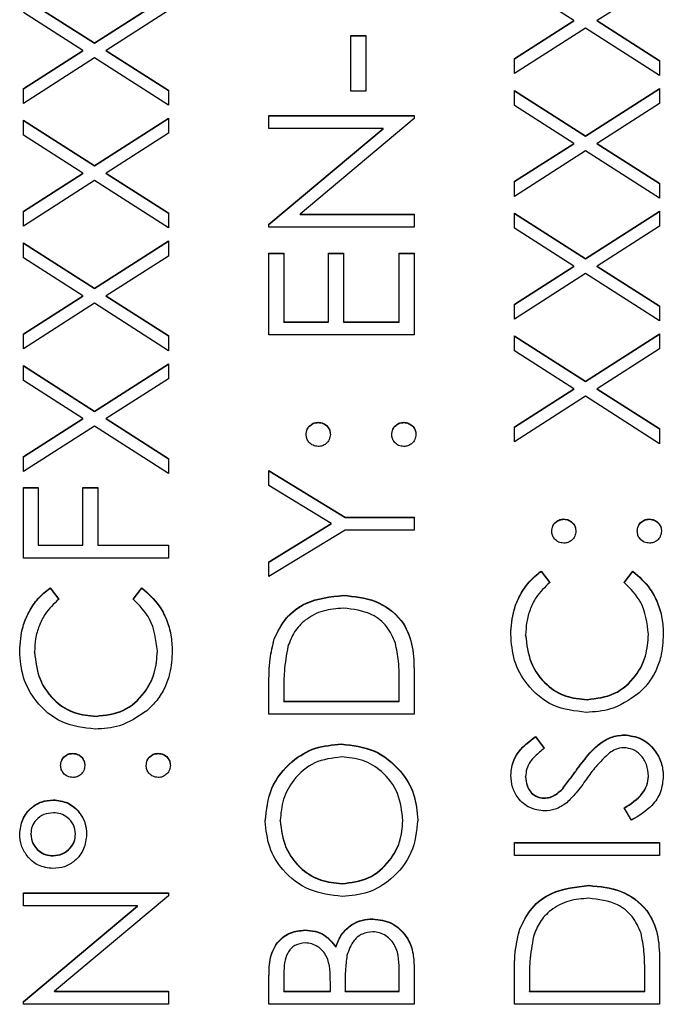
# Model space of a CAD drawing. Header units: millimetres. Extents: x 555 to 1891, y 89 to 1282.
# Tile 17 of 39: x 731.73 to 737.5, y 588.99 to 597.81. Entities that reach past the tile are written whole.
import ezdxf

# ---------------------------------------------------------------- set-up
doc = ezdxf.new("R2010")
doc.units = ezdxf.units.MM

msp = doc.modelspace()

# ---------------------------------------------------------------- linework, layer by layer
at = {"color": 7, "linetype": 'Continuous', "lineweight": 25}
for p, q in [((736.6961, 597.8), (736.1643, 598.1402)), ((737.4643, 598.1568), (736.9065, 597.8)), ((731.7643, 598.0082), (732.4013, 597.6008)), ((731.7643, 598.0053), (732.4013, 597.5979)), ((732.4013, 597.6008), (733.0643, 598.0249)), ((732.4013, 597.5979), (733.0643, 598.0219)), ((732.2961, 597.5334), (731.7643, 597.8736)), ((733.0643, 597.8903), (732.5065, 597.5334)), ((736.1643, 597.4598), (736.6961, 597.8)), ((736.1643, 597.4568), (736.6961, 597.797)), ((736.8013, 597.7328), (736.1643, 597.3252)), ((736.6961, 597.797), (736.6961, 597.8)), ((737.4643, 597.3085), (736.8013, 597.7328)), ((736.9065, 597.8), (737.4643, 597.4431)), ((736.9065, 597.797), (736.9065, 597.8)), ((736.9065, 597.797), (737.4643, 597.4402)), ((734.6976, 597.6667), (734.831, 597.6667)), ((734.6976, 597.1669), (734.6976, 597.6667)), ((734.6976, 597.6638), (734.831, 597.6638)), ((734.831, 597.6667), (734.831, 597.1669)), ((732.4013, 597.5979), (732.4013, 597.6008)), ((731.7643, 597.1932), (732.2961, 597.5334)), ((731.7643, 597.1903), (732.2961, 597.5305)), ((732.4013, 597.4663), (731.7643, 597.0586)), ((732.2961, 597.5305), (732.2961, 597.5334)), ((733.0643, 597.042), (732.4013, 597.4663)), ((732.5065, 597.5334), (733.0643, 597.1765)), ((732.5065, 597.5305), (732.5065, 597.5334)), ((732.5065, 597.5305), (733.0643, 597.1736)), ((736.1643, 597.3252), (736.1643, 597.4598)), ((737.4643, 597.4431), (737.4643, 597.3085)), ((731.7643, 597.0586), (731.7643, 597.1932)), ((733.0643, 597.1765), (733.0643, 597.042)), ((734.831, 597.1669), (734.6976, 597.1669)), ((736.1643, 597.1752), (736.8013, 596.7679)), ((736.1643, 597.0407), (736.1643, 597.1752)), ((736.1643, 597.1723), (736.8013, 596.7649)), ((736.8013, 596.7679), (737.4643, 597.1919)), ((736.8013, 596.7649), (737.4643, 597.189)), ((737.4643, 597.1919), (737.4643, 597.0573)), ((736.6961, 596.7004), (736.1643, 597.0407)), ((737.4643, 597.0573), (736.9065, 596.7004)), ((733.9643, 596.9503), (735.2643, 596.9503)), ((733.9643, 596.8337), (733.9643, 596.9503)), ((733.9643, 596.9474), (735.2643, 596.9474)), ((735.2643, 596.9503), (735.2643, 596.9238)), ((731.7643, 596.9087), (732.4013, 596.5013)), ((731.7643, 596.7741), (731.7643, 596.9087)), ((731.7643, 596.9057), (732.4013, 596.4984)), ((732.4013, 596.5013), (733.0643, 596.9253)), ((732.4013, 596.4984), (733.0643, 596.9224)), ((733.0643, 596.9253), (733.0643, 596.7908)), ((735.2643, 596.9238), (734.2435, 596.0674)), ((732.2961, 596.4339), (731.7643, 596.7741)), ((733.0643, 596.7908), (732.5065, 596.4339)), ((734.9875, 596.8337), (733.9643, 596.8337)), ((733.9643, 595.9752), (734.9875, 596.8337)), ((733.9643, 595.9723), (734.9875, 596.8308)), ((734.9875, 596.8308), (734.9875, 596.8337)), ((736.8013, 596.7649), (736.8013, 596.7679)), ((736.1643, 596.3602), (736.6961, 596.7004)), ((736.1643, 596.3573), (736.6961, 596.6975)), ((736.6961, 596.6975), (736.6961, 596.7004)), ((736.9065, 596.7004), (737.4643, 596.3436)), ((736.9065, 596.6975), (736.9065, 596.7004)), ((736.9065, 596.6975), (737.4643, 596.3406)), ((736.8013, 596.6333), (736.1643, 596.2257)), ((737.4643, 596.209), (736.8013, 596.6333)), ((732.4013, 596.4984), (732.4013, 596.5013)), ((731.7643, 596.0937), (732.2961, 596.4339)), ((731.7643, 596.0907), (732.2961, 596.431)), ((732.2961, 596.431), (732.2961, 596.4339)), ((732.5065, 596.4339), (733.0643, 596.077)), ((732.5065, 596.431), (732.5065, 596.4339)), ((732.5065, 596.431), (733.0643, 596.0741)), ((732.4013, 596.3667), (731.7643, 595.9591)), ((733.0643, 595.9424), (732.4013, 596.3667)), ((736.1643, 596.2257), (736.1643, 596.3602)), ((737.4643, 596.3436), (737.4643, 596.209)), ((731.7643, 595.9591), (731.7643, 596.0937)), ((733.0643, 596.077), (733.0643, 595.9424)), ((734.2435, 596.0674), (735.2643, 596.0674)), ((734.2435, 596.0644), (734.2435, 596.0674)), ((734.2435, 596.0644), (735.2643, 596.0644)), ((735.2643, 596.0674), (735.2643, 595.9508)), ((736.1643, 596.0757), (736.8013, 595.6683)), ((736.1643, 595.9411), (736.1643, 596.0757)), ((736.1643, 596.0728), (736.8013, 595.6654)), ((736.8013, 595.6683), (737.4643, 596.0924)), ((736.8013, 595.6654), (737.4643, 596.0894)), ((737.4643, 596.0924), (737.4643, 595.9578)), ((733.9643, 595.9508), (733.9643, 595.9752)), ((735.2643, 595.9508), (733.9643, 595.9508)), ((736.6961, 595.6009), (736.1643, 595.9411)), ((737.4643, 595.9578), (736.9065, 595.6009)), ((731.7643, 595.8092), (732.4013, 595.4018)), ((731.7643, 595.6746), (731.7643, 595.8092)), ((731.7643, 595.8062), (732.4013, 595.3988)), ((732.4013, 595.4018), (733.0643, 595.8258)), ((732.4013, 595.3988), (733.0643, 595.8229)), ((733.0643, 595.8258), (733.0643, 595.6912)), ((733.9643, 595.7175), (734.0976, 595.7175)), ((733.9643, 594.9845), (733.9643, 595.7175)), ((733.9643, 595.7146), (734.0976, 595.7146)), ((734.0976, 595.7175), (734.0976, 595.1011)), ((734.4976, 595.7175), (734.631, 595.7175)), ((734.4976, 595.1011), (734.4976, 595.7175)), ((734.4976, 595.7146), (734.631, 595.7146)), ((734.631, 595.7175), (734.631, 595.1011)), ((735.131, 595.7175), (735.2643, 595.7175)), ((735.131, 595.1011), (735.131, 595.7175)), ((735.131, 595.7146), (735.2643, 595.7146)), ((735.2643, 595.7175), (735.2643, 594.9845)), ((732.2961, 595.3344), (731.7643, 595.6746)), ((733.0643, 595.6912), (732.5065, 595.3344)), ((736.8013, 595.6654), (736.8013, 595.6683)), ((736.1643, 595.2607), (736.6961, 595.6009)), ((736.1643, 595.2578), (736.6961, 595.598)), ((736.8013, 595.5338), (736.1643, 595.1261)), ((736.6961, 595.598), (736.6961, 595.6009)), ((737.4643, 595.1095), (736.8013, 595.5338)), ((736.9065, 595.6009), (737.4643, 595.244)), ((736.9065, 595.598), (736.9065, 595.6009)), ((736.9065, 595.598), (737.4643, 595.2411)), ((732.4013, 595.3988), (732.4013, 595.4018)), ((731.7643, 594.9942), (732.2961, 595.3344)), ((731.7643, 594.9912), (732.2961, 595.3314)), ((732.4013, 595.2672), (731.7643, 594.8596)), ((732.2961, 595.3314), (732.2961, 595.3344)), ((733.0643, 594.8429), (732.4013, 595.2672)), ((732.5065, 595.3344), (733.0643, 594.9775)), ((732.5065, 595.3314), (732.5065, 595.3344)), ((732.5065, 595.3314), (733.0643, 594.9746)), ((736.1643, 595.1261), (736.1643, 595.2607)), ((737.4643, 595.244), (737.4643, 595.1095)), ((734.0976, 595.1011), (734.4976, 595.1011)), ((734.0976, 595.0982), (734.0976, 595.1011)), ((734.0976, 595.0982), (734.4976, 595.0982)), ((734.4976, 595.0982), (734.4976, 595.1011)), ((734.631, 595.1011), (735.131, 595.1011)), ((734.631, 595.0982), (734.631, 595.1011)), ((734.631, 595.0982), (735.131, 595.0982)), ((735.131, 595.0982), (735.131, 595.1011)), ((731.7643, 594.8596), (731.7643, 594.9942)), ((736.8013, 594.5688), (737.4643, 594.9929)), ((736.8013, 594.5659), (737.4643, 594.9899)), ((737.4643, 594.9929), (737.4643, 594.8583)), ((733.0643, 594.9775), (733.0643, 594.8429)), ((735.2643, 594.9845), (733.9643, 594.9845)), ((736.1643, 594.9762), (736.8013, 594.5688)), ((736.1643, 594.8416), (736.1643, 594.9762)), ((736.1643, 594.9733), (736.8013, 594.5659)), ((736.6961, 594.5014), (736.1643, 594.8416)), ((737.4643, 594.8583), (736.9065, 594.5014)), ((732.4013, 594.3023), (733.0643, 594.7263)), ((733.0643, 594.7263), (733.0643, 594.5917)), ((731.7643, 594.7096), (732.4013, 594.3023)), ((731.7643, 594.5751), (731.7643, 594.7096)), ((731.7643, 594.7067), (732.4013, 594.2993)), ((732.4013, 594.2993), (733.0643, 594.7234)), ((732.2961, 594.2348), (731.7643, 594.5751)), ((733.0643, 594.5917), (732.5065, 594.2348)), ((736.8013, 594.5659), (736.8013, 594.5688)), ((736.1643, 594.1612), (736.6961, 594.5014)), ((736.1643, 594.1582), (736.6961, 594.4985)), ((736.6961, 594.4985), (736.6961, 594.5014)), ((736.9065, 594.5014), (737.4643, 594.1445)), ((736.9065, 594.4985), (736.9065, 594.5014)), ((736.9065, 594.4985), (737.4643, 594.1416)), ((736.8013, 594.4342), (736.1643, 594.0266)), ((737.4643, 594.0099), (736.8013, 594.4342)), ((732.4013, 594.2993), (732.4013, 594.3023)), ((731.7643, 593.8946), (732.2961, 594.2348)), ((731.7643, 593.8917), (732.2961, 594.2319)), ((732.2961, 594.2319), (732.2961, 594.2348)), ((732.5065, 594.2348), (733.0643, 593.878)), ((732.5065, 594.2319), (732.5065, 594.2348)), ((732.5065, 594.2319), (733.0643, 593.875)), ((734.406, 594.1986), (734.406, 594.2015)), ((735.1726, 594.1986), (735.1726, 594.2015)), ((732.4013, 594.1677), (731.7643, 593.7601)), ((733.0643, 593.7434), (732.4013, 594.1677)), ((736.1643, 594.0266), (736.1643, 594.1612)), ((737.4643, 594.1445), (737.4643, 594.0099)), ((731.7643, 593.7601), (731.7643, 593.8946)), ((733.0643, 593.878), (733.0643, 593.7434)), ((733.9643, 593.7684), (734.6463, 593.3519)), ((733.9643, 593.6348), (733.9643, 593.7684)), ((733.9643, 593.7654), (734.6463, 593.349)), ((731.7643, 593.6184), (731.8976, 593.6184)), ((731.7643, 592.9854), (731.7643, 593.6184)), ((731.7643, 593.6155), (731.8976, 593.6155)), ((731.8976, 593.6184), (731.8976, 593.102)), ((732.2976, 593.6184), (732.431, 593.6184)), ((732.2976, 593.102), (732.2976, 593.6184)), ((732.2976, 593.6155), (732.431, 593.6155)), ((732.431, 593.6184), (732.431, 593.102)), ((734.5229, 593.2938), (733.9643, 593.6348)), ((734.6463, 593.3519), (735.2643, 593.3519)), ((734.6463, 593.349), (734.6463, 593.3519)), ((734.6463, 593.349), (735.2643, 593.349)), ((735.2643, 593.3519), (735.2643, 593.2353)), ((736.606, 593.3323), (736.606, 593.3352)), ((737.3726, 593.3323), (737.3726, 593.3352)), ((733.9643, 592.9523), (734.5229, 593.2938)), ((733.9643, 592.9494), (734.5229, 593.2909)), ((734.6463, 593.2353), (733.9643, 592.8188)), ((734.5229, 593.2909), (734.5229, 593.2938)), ((735.2643, 593.2353), (734.6463, 593.2353)), ((731.8976, 593.102), (732.2976, 593.102)), ((731.8976, 593.0991), (731.8976, 593.102)), ((731.8976, 593.0991), (732.2976, 593.0991)), ((732.2976, 593.0991), (732.2976, 593.102)), ((732.431, 593.102), (733.0643, 593.102)), ((732.431, 593.0991), (732.431, 593.102)), ((732.431, 593.0991), (733.0643, 593.0991)), ((733.0643, 593.102), (733.0643, 592.9854)), ((733.0643, 592.9854), (731.7643, 592.9854)), ((733.9643, 592.8188), (733.9643, 592.9523)), ((736.4028, 592.8688), (736.481, 592.7667)), ((736.4028, 592.8658), (736.4028, 592.8688)), ((736.4028, 592.8658), (736.481, 592.7638)), ((737.1476, 592.7667), (737.225, 592.8688)), ((737.1476, 592.7638), (737.225, 592.8658)), ((737.225, 592.8658), (737.225, 592.8688)), ((732.0028, 592.7188), (732.081, 592.6168)), ((732.0028, 592.7159), (732.0028, 592.7188)), ((732.0028, 592.7159), (732.081, 592.6139)), ((732.7476, 592.6168), (732.825, 592.7188)), ((732.7476, 592.6139), (732.825, 592.7159)), ((732.825, 592.7159), (732.825, 592.7188)), ((734.6307, 592.6493), (734.6307, 592.6522)), ((734.0112, 592.2578), (734.0112, 592.2607)), ((736.2643, 592.2916), (736.2643, 592.2945)), ((737.3643, 592.2997), (737.3643, 592.3026)), ((731.8643, 592.1417), (731.8643, 592.1446)), ((732.9643, 592.1497), (732.9643, 592.1527)), ((735.2643, 591.9887), (735.2643, 591.586)), ((733.9643, 591.586), (733.9643, 591.8484)), ((735.131, 591.7026), (735.131, 591.8518)), ((734.0976, 591.794), (734.0976, 591.7026)), ((734.0976, 591.7026), (735.131, 591.7026)), ((734.0976, 591.6997), (734.0976, 591.7026)), ((734.0976, 591.6997), (735.131, 591.6997)), ((735.131, 591.6997), (735.131, 591.7026)), ((736.8156, 591.7163), (736.8156, 591.7193)), ((732.4156, 591.5664), (732.4156, 591.5693)), ((735.2643, 591.586), (733.9643, 591.586)), ((736.351, 591.3861), (736.431, 591.2807)), ((736.351, 591.3831), (736.351, 591.3861)), ((736.351, 591.3831), (736.431, 591.2777)), ((737.1458, 591.3998), (737.1458, 591.4027)), ((734.6138, 591.3165), (734.6138, 591.3194)), ((732.206, 591.2332), (732.206, 591.2361)), ((732.9726, 591.2332), (732.9726, 591.2361)), ((736.2643, 591.0239), (736.2643, 591.0269)), ((736.7263, 591.0937), (736.7263, 591.0966)), ((737.3643, 591.0286), (737.3643, 591.0315)), ((736.5968, 590.919), (736.5968, 590.922)), ((732.031, 590.8167), (732.031, 590.8197)), ((736.4289, 590.8334), (736.4289, 590.8363)), ((737.2135, 590.6364), (737.1476, 590.7463)), ((734.0643, 590.6309), (734.0643, 590.6338)), ((735.1643, 590.6309), (735.1643, 590.6338)), ((731.831, 590.5111), (731.831, 590.5141)), ((732.231, 590.5103), (732.231, 590.5133)), ((736.1643, 590.4365), (737.4643, 590.4365)), ((736.1643, 590.3199), (736.1643, 590.4365)), ((736.1643, 590.4335), (737.4643, 590.4335)), ((737.4643, 590.4365), (737.4643, 590.3199)), ((732.031, 590.3169), (732.031, 590.3199)), ((737.4643, 590.3199), (736.1643, 590.3199)), ((734.6195, 590.067), (734.6195, 590.07)), ((736.8307, 590.0504), (736.8307, 590.0533)), ((731.7643, 589.9867), (733.0643, 589.9867)), ((731.7643, 589.8701), (731.7643, 589.9867)), ((731.7643, 589.9837), (733.0643, 589.9837)), ((733.0643, 589.9867), (733.0643, 589.9601)), ((733.0643, 589.9601), (732.0435, 589.1037)), ((732.7875, 589.8701), (731.7643, 589.8701)), ((731.7643, 589.0116), (732.7875, 589.8701)), ((731.7643, 589.0086), (732.7875, 589.8671)), ((732.7875, 589.8671), (732.7875, 589.8701)), ((734.8953, 589.7505), (734.8953, 589.7535)), ((734.2864, 589.6506), (734.2864, 589.6535)), ((736.2112, 589.6589), (736.2112, 589.6618)), ((734.563, 589.5004), (734.563, 589.5033)), ((737.4643, 589.3898), (737.4643, 588.9871)), ((734.0976, 589.262), (734.0976, 589.1037)), ((735.131, 589.1037), (735.131, 589.2698)), ((735.2643, 589.3385), (735.2643, 588.9871)), ((733.9643, 588.9871), (733.9643, 589.2407)), ((734.5143, 589.1037), (734.5143, 589.1821)), ((734.6476, 589.181), (734.6476, 589.1037)), ((736.1643, 588.9871), (736.1643, 589.2495)), ((736.2976, 589.1951), (736.2976, 589.1037)), ((737.331, 589.1037), (737.331, 589.2529)), ((732.0435, 589.1037), (733.0643, 589.1037)), ((732.0435, 589.1008), (732.0435, 589.1037)), ((732.0435, 589.1008), (733.0643, 589.1008)), ((733.0643, 589.1037), (733.0643, 588.9871)), ((734.0976, 589.1008), (734.0976, 589.1037)), ((734.0976, 589.1037), (734.5143, 589.1037)), ((734.0976, 589.1008), (734.5143, 589.1008)), ((734.5143, 589.1008), (734.5143, 589.1037)), ((734.6476, 589.1037), (735.131, 589.1037)), ((734.6476, 589.1008), (734.6476, 589.1037)), ((734.6476, 589.1008), (735.131, 589.1008)), ((735.131, 589.1008), (735.131, 589.1037)), ((736.2976, 589.1008), (736.2976, 589.1037)), ((736.2976, 589.1037), (737.331, 589.1037)), ((736.2976, 589.1008), (737.331, 589.1008)), ((737.331, 589.1008), (737.331, 589.1037)), ((731.7643, 588.9871), (731.7643, 589.0116)), ((733.0643, 588.9871), (731.7643, 588.9871)), ((735.2643, 588.9871), (733.9643, 588.9871)), ((737.4643, 588.9871), (736.1643, 588.9871))]:
    msp.add_line(p, q, dxfattribs=at)
for points, knots in [([(734.2976, 594.0932), (734.2994, 594.1093), (734.3031, 594.1413), (734.3329, 594.1763), (734.3682, 594.1985), (734.3934, 594.2005), (734.406, 594.2015)], [0, 0, 0, 0, 0.279602, 0.559212, 0.779475, 1, 1, 1, 1]), ([(734.2976, 594.0903), (734.2994, 594.1063), (734.3031, 594.1384), (734.3329, 594.1734), (734.3682, 594.1956), (734.3934, 594.1976), (734.406, 594.1986)], [0, 0, 0, 0, 0.2796016, 0.559212, 0.7794752, 1, 1, 1, 1]), ([(734.406, 594.2015), (734.422, 594.1997), (734.454, 594.1962), (734.4892, 594.1664), (734.5111, 594.131), (734.5132, 594.1058), (734.5143, 594.0932)], [0, 0, 0, 0, 0.279517, 0.559326, 0.779544, 1, 1, 1, 1]), ([(734.406, 594.1986), (734.422, 594.1968), (734.454, 594.1932), (734.4892, 594.1634), (734.5111, 594.128), (734.5132, 594.1029), (734.5143, 594.0903)], [0, 0, 0, 0, 0.279517, 0.559326, 0.779544, 1, 1, 1, 1]), ([(735.0643, 594.0932), (735.0661, 594.1093), (735.0697, 594.1413), (735.0996, 594.1763), (735.1348, 594.1985), (735.16, 594.2005), (735.1726, 594.2015)], [0, 0, 0, 0, 0.279602, 0.559212, 0.779475, 1, 1, 1, 1]), ([(735.0643, 594.0903), (735.0661, 594.1063), (735.0697, 594.1384), (735.0996, 594.1734), (735.1348, 594.1956), (735.16, 594.1976), (735.1726, 594.1986)], [0, 0, 0, 0, 0.279602, 0.559212, 0.779475, 1, 1, 1, 1]), ([(735.1726, 594.2015), (735.1886, 594.1996), (735.2206, 594.1959), (735.2557, 594.1663), (735.2776, 594.1309), (735.2798, 594.1058), (735.281, 594.0932)], [0, 0, 0, 0, 0.279469, 0.559358, 0.779674, 1, 1, 1, 1]), ([(735.1726, 594.1986), (735.1886, 594.1967), (735.2206, 594.1929), (735.2557, 594.1633), (735.2776, 594.1279), (735.2798, 594.1028), (735.281, 594.0903)], [0, 0, 0, 0, 0.2794691, 0.5593578, 0.7796739, 1, 1, 1, 1]), ([(734.406, 593.985), (734.39, 593.9869), (734.3581, 593.9909), (734.3229, 594.0203), (734.3011, 594.0557), (734.2988, 594.0807), (734.2976, 594.0932)], [0, 0, 0, 0, 0.2795852, 0.5594544, 0.7796968, 1, 1, 1, 1]), ([(734.5143, 594.0932), (734.5124, 594.0773), (734.5087, 594.0453), (734.4791, 594.01), (734.4436, 593.9883), (734.4185, 593.9861), (734.406, 593.985)], [0, 0, 0, 0, 0.279647, 0.559299, 0.779615, 1, 1, 1, 1]), ([(735.1726, 593.985), (735.1567, 593.9869), (735.1247, 593.9906), (735.0893, 594.02), (735.0676, 594.0556), (735.0654, 594.0807), (735.0643, 594.0932)], [0, 0, 0, 0, 0.2795762, 0.5592837, 0.7795524, 1, 1, 1, 1]), ([(735.281, 594.0932), (735.279, 594.0773), (735.2751, 594.0454), (735.2456, 594.0102), (735.2102, 593.9885), (735.1852, 593.9861), (735.1726, 593.985)], [0, 0, 0, 0, 0.279581, 0.559143, 0.779575, 1, 1, 1, 1]), ([(736.4976, 593.2269), (736.4994, 593.243), (736.5031, 593.275), (736.5329, 593.31), (736.5682, 593.3322), (736.5934, 593.3342), (736.606, 593.3352)], [0, 0, 0, 0, 0.279602, 0.559212, 0.779475, 1, 1, 1, 1]), ([(736.4976, 593.224), (736.4994, 593.24), (736.5031, 593.2721), (736.5329, 593.3071), (736.5682, 593.3293), (736.5934, 593.3313), (736.606, 593.3323)], [0, 0, 0, 0, 0.279602, 0.559212, 0.779475, 1, 1, 1, 1]), ([(736.606, 593.3352), (736.622, 593.3334), (736.654, 593.3299), (736.6892, 593.3001), (736.7111, 593.2647), (736.7132, 593.2395), (736.7143, 593.2269)], [0, 0, 0, 0, 0.279517, 0.559326, 0.779544, 1, 1, 1, 1]), ([(736.606, 593.3323), (736.622, 593.3305), (736.654, 593.3269), (736.6892, 593.2971), (736.7111, 593.2617), (736.7132, 593.2366), (736.7143, 593.224)], [0, 0, 0, 0, 0.279517, 0.559326, 0.779544, 1, 1, 1, 1]), ([(737.2643, 593.2269), (737.2661, 593.243), (737.2697, 593.275), (737.2996, 593.31), (737.3348, 593.3322), (737.36, 593.3342), (737.3726, 593.3352)], [0, 0, 0, 0, 0.279602, 0.559212, 0.779475, 1, 1, 1, 1]), ([(737.2643, 593.224), (737.2661, 593.24), (737.2697, 593.2721), (737.2996, 593.3071), (737.3348, 593.3293), (737.36, 593.3313), (737.3726, 593.3323)], [0, 0, 0, 0, 0.279602, 0.559212, 0.779475, 1, 1, 1, 1]), ([(737.3726, 593.3352), (737.3886, 593.3333), (737.4206, 593.3296), (737.4557, 593.3), (737.4776, 593.2646), (737.4798, 593.2395), (737.481, 593.2269)], [0, 0, 0, 0, 0.279469, 0.559358, 0.779674, 1, 1, 1, 1]), ([(737.3726, 593.3323), (737.3886, 593.3304), (737.4206, 593.3266), (737.4557, 593.297), (737.4776, 593.2616), (737.4798, 593.2365), (737.481, 593.224)], [0, 0, 0, 0, 0.2794691, 0.5593578, 0.7796739, 1, 1, 1, 1]), ([(736.606, 593.1187), (736.59, 593.1206), (736.5581, 593.1246), (736.5229, 593.154), (736.5011, 593.1894), (736.4988, 593.2144), (736.4976, 593.2269)], [0, 0, 0, 0, 0.2795852, 0.5594544, 0.7796968, 1, 1, 1, 1]), ([(736.7143, 593.2269), (736.7124, 593.211), (736.7087, 593.179), (736.6791, 593.1437), (736.6436, 593.122), (736.6185, 593.1198), (736.606, 593.1187)], [0, 0, 0, 0, 0.279647, 0.559299, 0.779615, 1, 1, 1, 1]), ([(737.3726, 593.1187), (737.3567, 593.1206), (737.3247, 593.1244), (737.2893, 593.1538), (737.2676, 593.1893), (737.2654, 593.2144), (737.2643, 593.2269)], [0, 0, 0, 0, 0.279576, 0.559284, 0.779552, 1, 1, 1, 1]), ([(737.481, 593.2269), (737.479, 593.211), (737.4751, 593.1792), (737.4456, 593.1439), (737.4102, 593.1222), (737.3852, 593.1198), (737.3726, 593.1187)], [0, 0, 0, 0, 0.279581, 0.559143, 0.779575, 1, 1, 1, 1]), ([(736.131, 592.3018), (736.136, 592.3761), (736.1443, 592.4986), (736.2115, 592.656), (736.2917, 592.7769), (736.3658, 592.8381), (736.4028, 592.8688)], [0, 0, 0, 0, 0.33969, 0.55984, 0.77993, 1, 1, 1, 1]), ([(736.131, 592.2989), (736.136, 592.3732), (736.1443, 592.4956), (736.2115, 592.6531), (736.2917, 592.774), (736.3658, 592.8352), (736.4028, 592.8658)], [0, 0, 0, 0, 0.33969, 0.55984, 0.77993, 1, 1, 1, 1]), ([(737.225, 592.8688), (737.2804, 592.8192), (737.3718, 592.7375), (737.45, 592.5853), (737.4913, 592.447), (737.4955, 592.3513), (737.4976, 592.3034)], [0, 0, 0, 0, 0.3393414, 0.5595148, 0.7797196, 1, 1, 1, 1]), ([(737.225, 592.8658), (737.2804, 592.8163), (737.3718, 592.7346), (737.45, 592.5823), (737.4913, 592.444), (737.4955, 592.3483), (737.4976, 592.3004)], [0, 0, 0, 0, 0.339341, 0.559515, 0.77972, 1, 1, 1, 1]), ([(731.731, 592.1519), (731.736, 592.2262), (731.7443, 592.3486), (731.8115, 592.5061), (731.8917, 592.627), (731.9658, 592.6882), (732.0028, 592.7188)], [0, 0, 0, 0, 0.33969, 0.55984, 0.77993, 1, 1, 1, 1]), ([(731.731, 592.149), (731.736, 592.2232), (731.7443, 592.3457), (731.8115, 592.5031), (731.8917, 592.624), (731.9658, 592.6853), (732.0028, 592.7159)], [0, 0, 0, 0, 0.33969, 0.55984, 0.77993, 1, 1, 1, 1]), ([(732.825, 592.7188), (732.8804, 592.6693), (732.9718, 592.5876), (733.05, 592.4354), (733.0913, 592.297), (733.0955, 592.2013), (733.0976, 592.1535)], [0, 0, 0, 0, 0.339341, 0.559515, 0.77972, 1, 1, 1, 1]), ([(732.825, 592.7159), (732.8804, 592.6663), (732.9718, 592.5846), (733.05, 592.4324), (733.0913, 592.2941), (733.0955, 592.1984), (733.0976, 592.1505)], [0, 0, 0, 0, 0.339341, 0.559515, 0.77972, 1, 1, 1, 1]), ([(736.481, 592.7667), (736.4367, 592.7243), (736.3637, 592.6544), (736.3021, 592.5274), (736.2695, 592.413), (736.266, 592.334), (736.2643, 592.2945)], [0, 0, 0, 0, 0.339327, 0.559466, 0.779727, 1, 1, 1, 1]), ([(737.3643, 592.3026), (737.352, 592.4031), (737.3301, 592.5829), (737.2035, 592.7105), (737.1476, 592.7667)], [0, 0, 0, 0, 0.558772, 1, 1, 1, 1]), ([(732.081, 592.6168), (732.0367, 592.5744), (731.9637, 592.5044), (731.9021, 592.3775), (731.8695, 592.2631), (731.866, 592.1841), (731.8643, 592.1446)], [0, 0, 0, 0, 0.339327, 0.559466, 0.779727, 1, 1, 1, 1]), ([(732.9643, 592.1527), (732.952, 592.2532), (732.9301, 592.433), (732.8035, 592.5605), (732.7476, 592.6168)], [0, 0, 0, 0, 0.558772, 1, 1, 1, 1]), ([(734.0112, 592.2607), (734.0432, 592.3268), (734.1074, 592.4592), (734.3265, 592.6199), (734.5154, 592.64), (734.6307, 592.6522)], [0, 0, 0, 0, 0.280264, 0.560715, 1, 1, 1, 1]), ([(734.0112, 592.2578), (734.0432, 592.3239), (734.1074, 592.4562), (734.3265, 592.617), (734.5154, 592.637), (734.6307, 592.6493)], [0, 0, 0, 0, 0.280264, 0.560715, 1, 1, 1, 1]), ([(734.6307, 592.6522), (734.7283, 592.6427), (734.9232, 592.6237), (735.1558, 592.4554), (735.2573, 592.2188), (735.262, 592.0656), (735.2643, 591.9887)], [0, 0, 0, 0, 0.280124, 0.559248, 0.778837, 1, 1, 1, 1]), ([(734.6307, 592.6493), (734.7283, 592.6398), (734.9232, 592.6208), (735.1558, 592.4525), (735.2573, 592.2159), (735.262, 592.0626), (735.2643, 591.9857)], [0, 0, 0, 0, 0.280124, 0.559248, 0.778837, 1, 1, 1, 1]), ([(734.6304, 592.5356), (734.5696, 592.5314), (734.448, 592.523), (734.2949, 592.4423), (734.1854, 592.3275), (734.1512, 592.238), (734.1341, 592.1933)], [0, 0, 0, 0, 0.280178, 0.559765, 0.779797, 1, 1, 1, 1]), ([(735.0979, 592.2232), (735.0751, 592.2751), (735.0297, 592.3788), (734.8654, 592.5097), (734.7195, 592.5258), (734.6304, 592.5356)], [0, 0, 0, 0, 0.2805364, 0.5610151, 1, 1, 1, 1]), ([(733.9643, 591.8484), (733.9644, 591.9265), (733.9645, 592.0658), (733.9969, 592.2012), (734.0112, 592.2607)], [0, 0, 0, 0, 0.5604447, 1, 1, 1, 1]), ([(733.9643, 591.8454), (733.9644, 591.9235), (733.9645, 592.0629), (733.9969, 592.1983), (734.0112, 592.2578)], [0, 0, 0, 0, 0.560445, 1, 1, 1, 1]), ([(736.8067, 591.6027), (736.7048, 591.6145), (736.501, 591.6383), (736.2779, 591.8305), (736.1487, 592.0619), (736.1369, 592.2218), (736.131, 592.3018)], [0, 0, 0, 0, 0.279512, 0.55908, 0.779374, 1, 1, 1, 1]), ([(736.2643, 592.2945), (736.2738, 592.2116), (736.2928, 592.0456), (736.4339, 591.8521), (736.6194, 591.737), (736.7502, 591.7252), (736.8156, 591.7193)], [0, 0, 0, 0, 0.279856, 0.559519, 0.779686, 1, 1, 1, 1]), ([(736.2643, 592.2916), (736.2738, 592.2086), (736.2928, 592.0427), (736.4339, 591.8492), (736.6194, 591.7341), (736.7502, 591.7222), (736.8156, 591.7163)], [0, 0, 0, 0, 0.2798558, 0.5595188, 0.7796855, 1, 1, 1, 1]), ([(736.8156, 591.7193), (736.8997, 591.7292), (737.0679, 591.749), (737.2491, 591.9118), (737.3504, 592.1049), (737.3597, 592.2367), (737.3643, 592.3026)], [0, 0, 0, 0, 0.279434, 0.558921, 0.779283, 1, 1, 1, 1]), ([(736.8156, 591.7163), (736.8997, 591.7262), (737.0679, 591.7461), (737.2491, 591.9089), (737.3504, 592.1019), (737.3597, 592.2337), (737.3643, 592.2997)], [0, 0, 0, 0, 0.279434, 0.558921, 0.779283, 1, 1, 1, 1]), ([(737.4976, 592.3034), (737.4938, 592.235), (737.4876, 592.1224), (737.4341, 591.9742), (737.366, 591.8594), (737.3022, 591.7981), (737.2703, 591.7674)], [0, 0, 0, 0, 0.339838, 0.559927, 0.779959, 1, 1, 1, 1]), ([(734.1341, 592.1933), (734.1211, 592.1193), (734.0978, 591.9872), (734.0977, 591.853), (734.0976, 591.794)], [0, 0, 0, 0, 0.559542, 1, 1, 1, 1]), ([(735.131, 591.8518), (735.1312, 591.9218), (735.1315, 592.0467), (735.1082, 592.1693), (735.0979, 592.2232)], [0, 0, 0, 0, 0.560426, 1, 1, 1, 1]), ([(732.4067, 591.4527), (732.3048, 591.4646), (732.101, 591.4883), (731.8779, 591.6805), (731.7487, 591.9119), (731.7369, 592.0719), (731.731, 592.1519)], [0, 0, 0, 0, 0.279512, 0.55908, 0.779374, 1, 1, 1, 1]), ([(731.8643, 592.1446), (731.8738, 592.0616), (731.8928, 591.8957), (732.0339, 591.7022), (732.2194, 591.5871), (732.3502, 591.5752), (732.4156, 591.5693)], [0, 0, 0, 0, 0.279856, 0.559519, 0.779686, 1, 1, 1, 1]), ([(731.8643, 592.1417), (731.8738, 592.0587), (731.8928, 591.8928), (732.0339, 591.6993), (732.2194, 591.5841), (732.3502, 591.5723), (732.4156, 591.5664)], [0, 0, 0, 0, 0.2798558, 0.5595188, 0.7796855, 1, 1, 1, 1]), ([(732.4156, 591.5693), (732.4997, 591.5792), (732.6679, 591.5991), (732.8491, 591.7619), (732.9504, 591.9549), (732.9597, 592.0867), (732.9643, 592.1527)], [0, 0, 0, 0, 0.279434, 0.558921, 0.779283, 1, 1, 1, 1]), ([(732.4156, 591.5664), (732.4997, 591.5763), (732.6679, 591.5961), (732.8491, 591.7589), (732.9504, 591.952), (732.9597, 592.0838), (732.9643, 592.1497)], [0, 0, 0, 0, 0.279434, 0.558921, 0.779283, 1, 1, 1, 1]), ([(733.0976, 592.1535), (733.0938, 592.0851), (733.0876, 591.9724), (733.0341, 591.8243), (732.966, 591.7095), (732.9022, 591.6482), (732.8703, 591.6175)], [0, 0, 0, 0, 0.339838, 0.559927, 0.779959, 1, 1, 1, 1]), ([(737.2703, 591.7674), (737.1916, 591.7137), (737.0507, 591.6175), (736.8814, 591.6072), (736.8067, 591.6027)], [0, 0, 0, 0, 0.559029, 1, 1, 1, 1]), ([(732.8703, 591.6175), (732.7916, 591.5637), (732.6507, 591.4676), (732.4814, 591.4573), (732.4067, 591.4527)], [0, 0, 0, 0, 0.559029, 1, 1, 1, 1]), ([(736.131, 591.0399), (736.1367, 591.0885), (736.1462, 591.1688), (736.2086, 591.2632), (736.2757, 591.3294), (736.3259, 591.3672), (736.351, 591.3861)], [0, 0, 0, 0, 0.3387292, 0.5588354, 0.7793438, 1, 1, 1, 1]), ([(736.131, 591.0369), (736.1367, 591.0856), (736.1462, 591.1658), (736.2086, 591.2603), (736.2757, 591.3264), (736.3259, 591.3642), (736.351, 591.3831)], [0, 0, 0, 0, 0.338729, 0.558835, 0.779344, 1, 1, 1, 1]), ([(736.7263, 591.0966), (736.7629, 591.1457), (736.8233, 591.2265), (736.9238, 591.3245), (737.0272, 591.3881), (737.1063, 591.3979), (737.1458, 591.4027)], [0, 0, 0, 0, 0.340499, 0.560704, 0.780578, 1, 1, 1, 1]), ([(736.7263, 591.0937), (736.7629, 591.1427), (736.8233, 591.2235), (736.9238, 591.3216), (737.0272, 591.3852), (737.1063, 591.3949), (737.1458, 591.3998)], [0, 0, 0, 0, 0.340499, 0.560704, 0.780578, 1, 1, 1, 1]), ([(737.1458, 591.4027), (737.199, 591.3955), (737.3055, 591.3809), (737.4187, 591.277), (737.4875, 591.157), (737.4942, 591.0734), (737.4976, 591.0315)], [0, 0, 0, 0, 0.279183, 0.559085, 0.779446, 1, 1, 1, 1]), ([(737.1458, 591.3998), (737.199, 591.3925), (737.3055, 591.378), (737.4187, 591.2741), (737.4875, 591.1541), (737.4942, 591.0705), (737.4976, 591.0286)], [0, 0, 0, 0, 0.279183, 0.559085, 0.779446, 1, 1, 1, 1]), ([(733.931, 590.6281), (733.9417, 590.7299), (733.963, 590.9335), (734.1475, 591.1612), (734.374, 591.2994), (734.5338, 591.3128), (734.6138, 591.3194)], [0, 0, 0, 0, 0.2797673, 0.5593585, 0.7795711, 1, 1, 1, 1]), ([(733.931, 590.6251), (733.9417, 590.727), (733.963, 590.9305), (734.1475, 591.1582), (734.374, 591.2964), (734.5338, 591.3098), (734.6138, 591.3165)], [0, 0, 0, 0, 0.279767, 0.559358, 0.779571, 1, 1, 1, 1]), ([(734.6138, 591.3194), (734.7146, 591.308), (734.9164, 591.2852), (735.1401, 591.1001), (735.2774, 590.8761), (735.2909, 590.7177), (735.2976, 590.6385)], [0, 0, 0, 0, 0.27963, 0.559343, 0.779597, 1, 1, 1, 1]), ([(734.6138, 591.3165), (734.7146, 591.3051), (734.9164, 591.2822), (735.1401, 591.0971), (735.2774, 590.8731), (735.2909, 590.7148), (735.2976, 590.6355)], [0, 0, 0, 0, 0.27963, 0.559343, 0.779597, 1, 1, 1, 1]), ([(737.144, 591.2861), (737.1181, 591.2829), (737.0717, 591.2772), (737.0333, 591.2511), (737.0164, 591.2395)], [0, 0, 0, 0, 0.55899, 1, 1, 1, 1]), ([(737.3643, 591.0315), (737.3608, 591.0665), (737.3538, 591.1363), (737.3012, 591.2216), (737.2263, 591.2758), (737.1714, 591.2827), (737.144, 591.2861)], [0, 0, 0, 0, 0.280276, 0.560148, 0.780153, 1, 1, 1, 1]), ([(732.0976, 591.1279), (732.0994, 591.1439), (732.1031, 591.1759), (732.1329, 591.2109), (732.1682, 591.2332), (732.1934, 591.2351), (732.206, 591.2361)], [0, 0, 0, 0, 0.279602, 0.559212, 0.779475, 1, 1, 1, 1]), ([(732.0976, 591.1249), (732.0994, 591.1409), (732.1031, 591.173), (732.1329, 591.208), (732.1682, 591.2302), (732.1934, 591.2322), (732.206, 591.2332)], [0, 0, 0, 0, 0.279602, 0.559212, 0.779475, 1, 1, 1, 1]), ([(732.206, 591.2361), (732.222, 591.2344), (732.254, 591.2308), (732.2892, 591.201), (732.3111, 591.1656), (732.3132, 591.1404), (732.3143, 591.1279)], [0, 0, 0, 0, 0.279517, 0.559326, 0.779544, 1, 1, 1, 1]), ([(732.206, 591.2332), (732.222, 591.2314), (732.254, 591.2278), (732.2892, 591.198), (732.3111, 591.1626), (732.3132, 591.1375), (732.3143, 591.1249)], [0, 0, 0, 0, 0.279517, 0.559326, 0.779544, 1, 1, 1, 1]), ([(732.8643, 591.1279), (732.8661, 591.1439), (732.8697, 591.1759), (732.8996, 591.2109), (732.9348, 591.2332), (732.96, 591.2351), (732.9726, 591.2361)], [0, 0, 0, 0, 0.279602, 0.559212, 0.779475, 1, 1, 1, 1]), ([(732.8643, 591.1249), (732.8661, 591.1409), (732.8697, 591.173), (732.8996, 591.208), (732.9348, 591.2302), (732.96, 591.2322), (732.9726, 591.2332)], [0, 0, 0, 0, 0.279602, 0.559212, 0.779475, 1, 1, 1, 1]), ([(732.9726, 591.2361), (732.9886, 591.2343), (733.0206, 591.2305), (733.0557, 591.2009), (733.0776, 591.1655), (733.0798, 591.1404), (733.081, 591.1279)], [0, 0, 0, 0, 0.279469, 0.559358, 0.779674, 1, 1, 1, 1]), ([(732.9726, 591.2332), (732.9886, 591.2313), (733.0206, 591.2275), (733.0557, 591.198), (733.0776, 591.1625), (733.0798, 591.1375), (733.081, 591.1249)], [0, 0, 0, 0, 0.279469, 0.559358, 0.779674, 1, 1, 1, 1]), ([(734.6135, 591.2028), (734.531, 591.1928), (734.3659, 591.1729), (734.1869, 591.0148), (734.0834, 590.8275), (734.0707, 590.6984), (734.0643, 590.6338)], [0, 0, 0, 0, 0.279468, 0.55887, 0.779516, 1, 1, 1, 1]), ([(735.1643, 590.6338), (735.1549, 590.7163), (735.1361, 590.8813), (734.9937, 591.0725), (734.8084, 591.1849), (734.6785, 591.1968), (734.6135, 591.2028)], [0, 0, 0, 0, 0.27983, 0.559389, 0.779654, 1, 1, 1, 1]), ([(736.431, 591.2807), (736.403, 591.2582), (736.3569, 591.2212), (736.3014, 591.1602), (736.2697, 591.0966), (736.2661, 591.0501), (736.2643, 591.0269)], [0, 0, 0, 0, 0.340409, 0.560482, 0.78018, 1, 1, 1, 1]), ([(737.0164, 591.2395), (736.9735, 591.1995), (736.8969, 591.1279), (736.8359, 591.0428), (736.8091, 591.0053)], [0, 0, 0, 0, 0.559496, 1, 1, 1, 1]), ([(732.206, 591.0196), (732.19, 591.0215), (732.1581, 591.0255), (732.1229, 591.0549), (732.1011, 591.0903), (732.0988, 591.1153), (732.0976, 591.1279)], [0, 0, 0, 0, 0.279585, 0.559454, 0.779697, 1, 1, 1, 1]), ([(732.3143, 591.1279), (732.3124, 591.1119), (732.3087, 591.0799), (732.2791, 591.0446), (732.2436, 591.0229), (732.2185, 591.0207), (732.206, 591.0196)], [0, 0, 0, 0, 0.279647, 0.559299, 0.779615, 1, 1, 1, 1]), ([(732.9726, 591.0196), (732.9567, 591.0215), (732.9247, 591.0253), (732.8893, 591.0547), (732.8676, 591.0902), (732.8654, 591.1153), (732.8643, 591.1279)], [0, 0, 0, 0, 0.279576, 0.559284, 0.779552, 1, 1, 1, 1]), ([(733.081, 591.1279), (733.079, 591.1119), (733.0751, 591.0801), (733.0456, 591.0448), (733.0102, 591.0231), (732.9852, 591.0207), (732.9726, 591.0196)], [0, 0, 0, 0, 0.2795812, 0.5591432, 0.7795754, 1, 1, 1, 1]), ([(736.4343, 590.7197), (736.3882, 590.7253), (736.2959, 590.7366), (736.1957, 590.8253), (736.1402, 590.9314), (736.1341, 591.0037), (736.131, 591.0399)], [0, 0, 0, 0, 0.279553, 0.558798, 0.779378, 1, 1, 1, 1]), ([(736.2643, 591.0269), (736.2663, 591.0005), (736.2704, 590.9478), (736.3109, 590.8843), (736.3666, 590.8427), (736.4081, 590.8384), (736.4289, 590.8363)], [0, 0, 0, 0, 0.280274, 0.559931, 0.77992, 1, 1, 1, 1]), ([(736.2643, 591.0239), (736.2663, 590.9975), (736.2704, 590.9448), (736.3109, 590.8814), (736.3666, 590.8397), (736.4081, 590.8355), (736.4289, 590.8334)], [0, 0, 0, 0, 0.280274, 0.559931, 0.77992, 1, 1, 1, 1]), ([(736.5968, 590.922), (736.6217, 590.954), (736.6662, 591.0113), (736.7079, 591.0705), (736.7263, 591.0966)], [0, 0, 0, 0, 0.559906, 1, 1, 1, 1]), ([(736.5968, 590.919), (736.6217, 590.9511), (736.6662, 591.0083), (736.7079, 591.0676), (736.7263, 591.0937)], [0, 0, 0, 0, 0.5599058, 1, 1, 1, 1]), ([(737.1476, 590.7463), (737.207, 590.7849), (737.2898, 590.8387), (737.3557, 590.9488), (737.3614, 591.004), (737.3643, 591.0315)], [0, 0, 0, 0, 0.559321, 0.779782, 1, 1, 1, 1]), ([(737.1476, 590.7433), (737.207, 590.7819), (737.2898, 590.8358), (737.3557, 590.9459), (737.3614, 591.001), (737.3643, 591.0286)], [0, 0, 0, 0, 0.559321, 0.779782, 1, 1, 1, 1]), ([(737.4976, 591.0315), (737.4928, 590.9835), (737.4832, 590.8873), (737.3852, 590.7392), (737.2787, 590.6754), (737.2135, 590.6364)], [0, 0, 0, 0, 0.27988, 0.559666, 1, 1, 1, 1]), ([(736.8091, 591.0053), (736.7791, 590.9629), (736.7257, 590.8873), (736.6608, 590.8213), (736.6323, 590.7923)], [0, 0, 0, 0, 0.560413, 1, 1, 1, 1]), ([(736.4289, 590.8363), (736.447, 590.8378), (736.4833, 590.8409), (736.5431, 590.869), (736.5765, 590.9019), (736.5968, 590.922)], [0, 0, 0, 0, 0.279946, 0.559774, 1, 1, 1, 1]), ([(736.4289, 590.8334), (736.447, 590.8349), (736.4833, 590.8379), (736.5431, 590.8661), (736.5765, 590.8989), (736.5968, 590.919)], [0, 0, 0, 0, 0.279946, 0.559774, 1, 1, 1, 1]), ([(731.731, 590.5133), (731.736, 590.558), (731.7462, 590.6474), (731.8267, 590.7477), (731.9254, 590.8102), (731.9958, 590.8165), (732.031, 590.8197)], [0, 0, 0, 0, 0.279651, 0.559386, 0.779629, 1, 1, 1, 1]), ([(731.731, 590.5103), (731.736, 590.5551), (731.7462, 590.6445), (731.8267, 590.7448), (731.9254, 590.8073), (731.9958, 590.8136), (732.031, 590.8167)], [0, 0, 0, 0, 0.279651, 0.559386, 0.779629, 1, 1, 1, 1]), ([(732.031, 590.8197), (732.076, 590.8143), (732.1661, 590.8035), (732.2637, 590.7178), (732.3224, 590.6167), (732.3281, 590.546), (732.331, 590.5107)], [0, 0, 0, 0, 0.279451, 0.559125, 0.779441, 1, 1, 1, 1]), ([(732.031, 590.8167), (732.076, 590.8113), (732.1661, 590.8006), (732.2637, 590.7149), (732.3224, 590.6137), (732.3281, 590.5431), (732.331, 590.5077)], [0, 0, 0, 0, 0.279451, 0.559125, 0.779441, 1, 1, 1, 1]), ([(736.6323, 590.7923), (736.5985, 590.7694), (736.5383, 590.7285), (736.4661, 590.7224), (736.4343, 590.7197)], [0, 0, 0, 0, 0.55984, 1, 1, 1, 1]), ([(732.0325, 590.703), (732.0036, 590.7002), (731.9458, 590.6945), (731.8796, 590.6448), (731.8374, 590.5821), (731.8331, 590.5367), (731.831, 590.5141)], [0, 0, 0, 0, 0.279971, 0.559668, 0.779809, 1, 1, 1, 1]), ([(732.231, 590.5133), (732.2272, 590.5419), (732.2197, 590.5991), (732.1644, 590.6605), (732.1, 590.6976), (732.055, 590.7012), (732.0325, 590.703)], [0, 0, 0, 0, 0.27928, 0.559096, 0.779507, 1, 1, 1, 1]), ([(734.62, 589.9534), (734.5197, 589.9654), (734.3192, 589.9894), (734.0907, 590.1672), (733.9545, 590.3917), (733.9388, 590.5493), (733.931, 590.6281)], [0, 0, 0, 0, 0.279731, 0.559327, 0.77968, 1, 1, 1, 1]), ([(734.0643, 590.6338), (734.075, 590.5518), (734.0963, 590.3877), (734.241, 590.2), (734.4253, 590.0877), (734.5547, 590.0759), (734.6195, 590.07)], [0, 0, 0, 0, 0.279627, 0.55935, 0.77963, 1, 1, 1, 1]), ([(734.0643, 590.6309), (734.075, 590.5488), (734.0963, 590.3847), (734.241, 590.1971), (734.4253, 590.0847), (734.5547, 590.0729), (734.6195, 590.067)], [0, 0, 0, 0, 0.279627, 0.55935, 0.77963, 1, 1, 1, 1]), ([(734.6195, 590.07), (734.7014, 590.0799), (734.8653, 590.0998), (735.042, 590.2569), (735.1485, 590.441), (735.159, 590.5695), (735.1643, 590.6338)], [0, 0, 0, 0, 0.279416, 0.559077, 0.779478, 1, 1, 1, 1]), ([(734.6195, 590.067), (734.7014, 590.077), (734.8653, 590.0969), (735.042, 590.2539), (735.1485, 590.438), (735.159, 590.5666), (735.1643, 590.6309)], [0, 0, 0, 0, 0.279416, 0.559077, 0.779478, 1, 1, 1, 1]), ([(735.2976, 590.6385), (735.2865, 590.5378), (735.2642, 590.3364), (735.0804, 590.1124), (734.8573, 589.9743), (734.6991, 589.9604), (734.62, 589.9534)], [0, 0, 0, 0, 0.279663, 0.559354, 0.779636, 1, 1, 1, 1]), ([(732.0284, 590.2033), (731.9836, 590.2091), (731.8941, 590.2208), (731.7983, 590.3074), (731.7399, 590.4079), (731.7339, 590.4781), (731.731, 590.5133)], [0, 0, 0, 0, 0.2792393, 0.5591008, 0.7795152, 1, 1, 1, 1]), ([(731.831, 590.5141), (731.8347, 590.485), (731.8421, 590.427), (731.8973, 590.3639), (731.9625, 590.3256), (732.0081, 590.3218), (732.031, 590.3199)], [0, 0, 0, 0, 0.279349, 0.559223, 0.779594, 1, 1, 1, 1]), ([(731.831, 590.5111), (731.8347, 590.4821), (731.8421, 590.424), (731.8973, 590.361), (731.9625, 590.3227), (732.0081, 590.3189), (732.031, 590.3169)], [0, 0, 0, 0, 0.279349, 0.559223, 0.779594, 1, 1, 1, 1]), ([(732.331, 590.5107), (732.326, 590.4656), (732.316, 590.3754), (732.2348, 590.2742), (732.1347, 590.2122), (732.0638, 590.2063), (732.0284, 590.2033)], [0, 0, 0, 0, 0.279728, 0.559381, 0.779608, 1, 1, 1, 1]), ([(732.031, 590.3199), (732.0599, 590.3232), (732.1178, 590.3299), (732.1821, 590.3823), (732.2241, 590.4451), (732.2287, 590.4906), (732.231, 590.5133)], [0, 0, 0, 0, 0.279655, 0.5595, 0.779804, 1, 1, 1, 1]), ([(732.031, 590.3169), (732.0599, 590.3203), (732.1178, 590.327), (732.1821, 590.3794), (732.2241, 590.4422), (732.2287, 590.4876), (732.231, 590.5103)], [0, 0, 0, 0, 0.279655, 0.5595, 0.779804, 1, 1, 1, 1]), ([(736.2112, 589.6618), (736.2432, 589.728), (736.3074, 589.8603), (736.5265, 590.021), (736.7154, 590.0411), (736.8307, 590.0533)], [0, 0, 0, 0, 0.280264, 0.560715, 1, 1, 1, 1]), ([(736.2112, 589.6589), (736.2432, 589.725), (736.3074, 589.8573), (736.5265, 590.0181), (736.7154, 590.0381), (736.8307, 590.0504)], [0, 0, 0, 0, 0.280264, 0.560715, 1, 1, 1, 1]), ([(736.8307, 590.0533), (736.9283, 590.0438), (737.1232, 590.0248), (737.3558, 589.8566), (737.4573, 589.6199), (737.462, 589.4667), (737.4643, 589.3898)], [0, 0, 0, 0, 0.280124, 0.559248, 0.778837, 1, 1, 1, 1]), ([(736.8307, 590.0504), (736.9283, 590.0409), (737.1232, 590.0219), (737.3558, 589.8536), (737.4573, 589.617), (737.462, 589.4638), (737.4643, 589.3869)], [0, 0, 0, 0, 0.280124, 0.559248, 0.778837, 1, 1, 1, 1]), ([(736.8304, 589.9367), (736.7696, 589.9325), (736.648, 589.9241), (736.4949, 589.8435), (736.3854, 589.7286), (736.3512, 589.6392), (736.3341, 589.5944)], [0, 0, 0, 0, 0.2801784, 0.5597646, 0.7797967, 1, 1, 1, 1]), ([(737.2979, 589.6243), (737.2751, 589.6762), (737.2297, 589.78), (737.0654, 589.9108), (736.9195, 589.9269), (736.8304, 589.9367)], [0, 0, 0, 0, 0.280536, 0.561015, 1, 1, 1, 1]), ([(734.563, 589.5033), (734.5788, 589.5422), (734.6103, 589.62), (734.6974, 589.7018), (734.7968, 589.7463), (734.8624, 589.7511), (734.8953, 589.7535)], [0, 0, 0, 0, 0.280382, 0.559606, 0.779765, 1, 1, 1, 1]), ([(734.563, 589.5004), (734.5788, 589.5393), (734.6103, 589.617), (734.6974, 589.6989), (734.7968, 589.7433), (734.8624, 589.7481), (734.8953, 589.7505)], [0, 0, 0, 0, 0.280382, 0.559606, 0.779765, 1, 1, 1, 1]), ([(734.8953, 589.7535), (734.9536, 589.7457), (735.0702, 589.7303), (735.1938, 589.6134), (735.2565, 589.4758), (735.2617, 589.3843), (735.2643, 589.3385)], [0, 0, 0, 0, 0.279141, 0.558654, 0.779059, 1, 1, 1, 1]), ([(734.8953, 589.7505), (734.9536, 589.7428), (735.0702, 589.7274), (735.1938, 589.6105), (735.2565, 589.4729), (735.2617, 589.3814), (735.2643, 589.3356)], [0, 0, 0, 0, 0.279141, 0.558654, 0.779059, 1, 1, 1, 1]), ([(733.9643, 589.2407), (733.9655, 589.2963), (733.9678, 589.4071), (734.0341, 589.5536), (734.1556, 589.6389), (734.2428, 589.6486), (734.2864, 589.6535)], [0, 0, 0, 0, 0.281317, 0.559922, 0.779935, 1, 1, 1, 1]), ([(733.9643, 589.2377), (733.9655, 589.2934), (733.9678, 589.4041), (734.0341, 589.5506), (734.1556, 589.6359), (734.2428, 589.6457), (734.2864, 589.6506)], [0, 0, 0, 0, 0.281317, 0.559922, 0.779935, 1, 1, 1, 1]), ([(734.2864, 589.6535), (734.3171, 589.6513), (734.3785, 589.6469), (734.4827, 589.604), (734.5326, 589.5414), (734.563, 589.5033)], [0, 0, 0, 0, 0.280867, 0.561527, 1, 1, 1, 1]), ([(734.2864, 589.6506), (734.3171, 589.6483), (734.3785, 589.6439), (734.4827, 589.6011), (734.5326, 589.5385), (734.563, 589.5004)], [0, 0, 0, 0, 0.280867, 0.561527, 1, 1, 1, 1]), ([(734.8953, 589.6368), (734.8634, 589.6329), (734.7996, 589.6251), (734.7068, 589.55), (734.6796, 589.4719), (734.663, 589.4242)], [0, 0, 0, 0, 0.279944, 0.560429, 1, 1, 1, 1]), ([(735.131, 589.2698), (735.1309, 589.3547), (735.1307, 589.482), (735.0309, 589.5941), (734.957, 589.6315), (734.9158, 589.6351), (734.8953, 589.6368)], [0, 0, 0, 0, 0.49936, 0.748736, 0.874399, 1, 1, 1, 1]), ([(736.1643, 589.2495), (736.1644, 589.3276), (736.1645, 589.4669), (736.1969, 589.6023), (736.2112, 589.6618)], [0, 0, 0, 0, 0.560445, 1, 1, 1, 1]), ([(736.1643, 589.2466), (736.1644, 589.3247), (736.1645, 589.464), (736.1969, 589.5994), (736.2112, 589.6589)], [0, 0, 0, 0, 0.5604447, 1, 1, 1, 1]), ([(737.331, 589.2529), (737.3312, 589.3229), (737.3315, 589.4478), (737.3082, 589.5704), (737.2979, 589.6243)], [0, 0, 0, 0, 0.560426, 1, 1, 1, 1]), ([(734.2888, 589.5369), (734.2568, 589.5331), (734.2086, 589.5274), (734.159, 589.4863), (734.1035, 589.4087), (734.1002, 589.3271), (734.0976, 589.262)], [0, 0, 0, 0, 0.249284, 0.374925, 0.500645, 1, 1, 1, 1]), ([(734.5143, 589.1821), (734.5141, 589.2637), (734.5138, 589.3658), (734.448, 589.4664), (734.4027, 589.5055), (734.3483, 589.5321), (734.3086, 589.5353), (734.2888, 589.5369)], [0, 0, 0, 0, 0.498607, 0.624009, 0.749401, 0.874736, 1, 1, 1, 1]), ([(736.3341, 589.5944), (736.3211, 589.5205), (736.2978, 589.3883), (736.2977, 589.2542), (736.2976, 589.1951)], [0, 0, 0, 0, 0.559542, 1, 1, 1, 1]), ([(734.663, 589.4242), (734.6574, 589.379), (734.6474, 589.2982), (734.6476, 589.2169), (734.6476, 589.181)], [0, 0, 0, 0, 0.559734, 1, 1, 1, 1])]:
    msp.add_open_spline(points, degree=3, knots=knots, dxfattribs=at)

doc.saveas('drawing.dxf')
